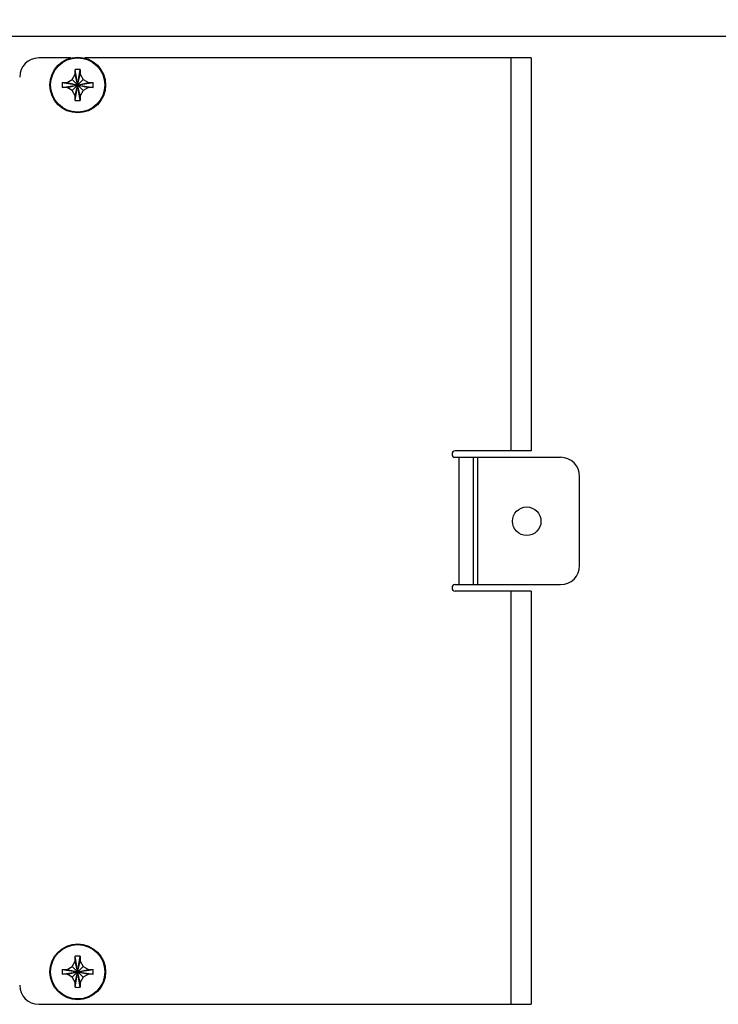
# Model space of a CAD drawing. Header units: inches. Extents: x 0.2 to 16.8, y 0.2 to 10.8.
# Tile 5 of 15: x 8.6 to 11.4, y 4.2 to 8.1. Entities that reach past the tile are written whole.
import ezdxf

# ---------------------------------------------------------------- set-up
doc = ezdxf.new("R2010")
doc.units = ezdxf.units.IN
doc.header["$LTSCALE"] = 0.935
doc.header["$MEASUREMENT"] = 0
doc.layers.get('0').update_dxf_attribs({"linetype": 'CONTINUOUS'})
doc.layers.add('DIMENSIONS', color=7, linetype='CONTINUOUS')
doc.styles.get("Standard").update_dxf_attribs({"font": 'txt', "width": 0.8})
doc.dimstyles.new('DIMSTYLE_1', dxfattribs={"dimtxt": 0.125, "dimasz": 0.18, "dimexe": 0.18, "dimexo": 0.0625, "dimgap": 0.09, "dimtad": 0, "dimtih": 1, "dimtoh": 1, "dimdec": 3, "dimzin": 4, "dimdsep": 46, "dimtxsty": 'STANDARD', "dimblk": '_FILLED', "dimblk1": '_FILLED', "dimblk2": '_FILLED', "dimcen": 0.09, "dimadec": 0, "dimazin": 0, "dimtp": 0.01, "dimtm": 0.01, "dimtfac": 1, "dimtdec": 3, "dimtofl": 0, "dimtmove": 0, "dimatfit": 3, "dimldrblk": '_FILLED', "dimfxl": 1, "dimtolj": 1, "dimtzin": 4, "dimarcsym": 0})

# ---------------------------------------------------------------- blocks, each defined once
blk = doc.blocks.new('_FILLED')
at = {"color": 0, "linetype": 'BYBLOCK'}
blk.add_solid([(0, 0), (-1, 0.174), (-1, -0.174)], dxfattribs=at)
blk = doc.blocks.new('*D0')
at = {"layer": 'DIMENSIONS', "color": 2, "linetype": 'CONTINUOUS'}
for p, q in [((8.1099, 7.8202), (8.1099, 8.9167)), ((13.8349, 7.6802), (13.8349, 8.9167)), ((8.1099, 8.7917), (10.1974, 8.7917)), ((13.8349, 8.7917), (11.7474, 8.7917))]:
    blk.add_line(p, q, dxfattribs=at)
at = {"layer": 'DIMENSIONS', "color": 2, "linetype": 'CONTINUOUS', "xscale": 0.18, "yscale": 0.18, "zscale": 0.18, "rotation": 180}
blk.add_blockref('_FILLED', (8.1099, 8.7917), dxfattribs=at)
at = {"layer": 'DIMENSIONS', "color": 2, "linetype": 'CONTINUOUS', "xscale": 0.18, "yscale": 0.18, "zscale": 0.18}
blk.add_blockref('_FILLED', (13.8349, 8.7917), dxfattribs=at)
at = {"layer": 'DIMENSIONS', "color": 2, "linetype": 'CONTINUOUS', "insert": (10.9724, 8.8542), "char_height": 0.125, "width": 1.425, "attachment_point": 2, "line_spacing_factor": 0.9}
blk.add_mtext('5.725{\\Ftxt.shx;\\W1.000000;\\H0.125000; }[145.42]', dxfattribs=at)
blk = doc.blocks.new('*D3')
at = {"layer": 'DIMENSIONS', "color": 2, "linetype": 'CONTINUOUS'}
for p, q in [((7.4629, 8.0417), (7.4629, 9.2931)), ((7.4629, 9.2931), (7.5804, 9.2931)), ((8.1224, 8.0417), (7.3379, 8.0417)), ((7.6774, 7.7977), (7.3379, 7.7977)), ((7.4629, 7.7977), (7.4629, 7.4377))]:
    blk.add_line(p, q, dxfattribs=at)
at = {"layer": 'DIMENSIONS', "color": 2, "linetype": 'CONTINUOUS', "xscale": 0.18, "yscale": 0.18, "zscale": 0.18}
for p, rotation in [((7.4629, 8.0417), 270), ((7.4629, 7.7977), 90)]:
    blk.add_blockref('_FILLED', p, dxfattribs=dict(at, rotation=rotation))
at = {"layer": 'DIMENSIONS', "color": 2, "linetype": 'CONTINUOUS', "insert": (7.6429, 9.3556), "char_height": 0.125, "width": 1.025, "attachment_point": 1, "line_spacing_factor": 0.9}
blk.add_mtext('.244{\\Ftxt.shx;\\W1.000000;\\H0.125000; }[6.2]', dxfattribs=at)

msp = doc.modelspace()

# ---------------------------------------------------------------- linework, layer by layer
at = {"color": 7, "linetype": 'CONTINUOUS'}
for p, q in [((12.8899, 8.0417), (8.1849, 8.0417)), ((8.8106, 7.9567), (8.6849, 7.9567)), ((10.6197, 7.9567), (8.8653, 7.9567)), ((10.5397, 7.9567), (10.5397, 6.4137)), ((10.6197, 7.9567), (10.6197, 6.4137)), ((8.8165, 7.8721), (8.8284, 7.8927)), ((8.8284, 7.911), (8.8285, 7.9116)), ((8.8284, 7.8927), (8.8284, 7.911)), ((8.8284, 7.8087), (8.8474, 7.8927)), ((8.8474, 7.8087), (8.8284, 7.8927)), ((8.8285, 7.7899), (8.8474, 7.9116)), ((8.8474, 7.7899), (8.8285, 7.9116)), ((8.8474, 7.9116), (8.8474, 7.911)), ((8.8474, 7.911), (8.8474, 7.8927)), ((8.8474, 7.8927), (8.8593, 7.8721)), ((8.7771, 7.8602), (8.8988, 7.8413)), ((8.7771, 7.8413), (8.8988, 7.8602)), ((8.7771, 7.8602), (8.7777, 7.8602)), ((8.7777, 7.8602), (8.7959, 7.8602)), ((8.7959, 7.8602), (8.8165, 7.8721)), ((8.7959, 7.8602), (8.8799, 7.8412)), ((8.7959, 7.8412), (8.8799, 7.8602)), ((8.8165, 7.8294), (8.8593, 7.8721)), ((8.8593, 7.8294), (8.8165, 7.8721)), ((8.8593, 7.8721), (8.8799, 7.8602)), ((8.8799, 7.8602), (8.8982, 7.8602)), ((8.8982, 7.8602), (8.8988, 7.8602)), ((8.7777, 7.8412), (8.7771, 7.8413)), ((8.7959, 7.8412), (8.7777, 7.8412)), ((8.8165, 7.8294), (8.7959, 7.8412)), ((8.8284, 7.8087), (8.8165, 7.8294)), ((8.8593, 7.8294), (8.8474, 7.8087)), ((8.8799, 7.8412), (8.8593, 7.8294)), ((8.8982, 7.8412), (8.8799, 7.8412)), ((8.8988, 7.8413), (8.8982, 7.8412)), ((8.8284, 7.7905), (8.8284, 7.8087)), ((8.8285, 7.7899), (8.8284, 7.7905)), ((8.8474, 7.8087), (8.8474, 7.7905)), ((8.8474, 7.7905), (8.8474, 7.7899)), ((10.6197, 6.4137), (10.3209, 6.4137)), ((10.3209, 6.3887), (10.7347, 6.3887)), ((10.3366, 5.8887), (10.3366, 6.3887)), ((10.3932, 5.8887), (10.3932, 6.3887)), ((10.4097, 5.8887), (10.4097, 6.3887)), ((10.8097, 5.9637), (10.8097, 6.3137)), ((10.3209, 5.8887), (10.7347, 5.8887)), ((10.6197, 5.8637), (10.3209, 5.8637)), ((10.5397, 5.8637), (10.5397, 4.2407)), ((10.6197, 5.8637), (10.6197, 4.2407)), ((8.8165, 4.3898), (8.8284, 4.4104)), ((8.8284, 4.4286), (8.8285, 4.4292)), ((8.8284, 4.4104), (8.8284, 4.4286)), ((8.8474, 4.3264), (8.8284, 4.4104)), ((8.8284, 4.3264), (8.8474, 4.4104)), ((8.8474, 4.3075), (8.8285, 4.4292)), ((8.8285, 4.3075), (8.8474, 4.4292)), ((8.8474, 4.4292), (8.8474, 4.4286)), ((8.8474, 4.4286), (8.8474, 4.4104)), ((8.8474, 4.4104), (8.8593, 4.3898)), ((8.7771, 4.3779), (8.8988, 4.3589)), ((8.7771, 4.3589), (8.8988, 4.3779)), ((8.7771, 4.3779), (8.7777, 4.3779)), ((8.7777, 4.3779), (8.7959, 4.3779)), ((8.7959, 4.3779), (8.8165, 4.3898)), ((8.7959, 4.3779), (8.8799, 4.3589)), ((8.7959, 4.3589), (8.8799, 4.3779)), ((8.8165, 4.3898), (8.8593, 4.347)), ((8.8165, 4.347), (8.8593, 4.3898)), ((8.8593, 4.3898), (8.8799, 4.3779)), ((8.8799, 4.3779), (8.8982, 4.3779)), ((8.8982, 4.3779), (8.8988, 4.3779)), ((8.7777, 4.3589), (8.7771, 4.3589)), ((8.7959, 4.3589), (8.7777, 4.3589)), ((8.8165, 4.347), (8.7959, 4.3589)), ((8.8284, 4.3264), (8.8165, 4.347)), ((8.8593, 4.347), (8.8474, 4.3264)), ((8.8799, 4.3589), (8.8593, 4.347)), ((8.8982, 4.3589), (8.8799, 4.3589)), ((8.8988, 4.3589), (8.8982, 4.3589)), ((8.8284, 4.3081), (8.8284, 4.3264)), ((8.8285, 4.3075), (8.8284, 4.3081)), ((8.8474, 4.3264), (8.8474, 4.3081)), ((8.8474, 4.3081), (8.8474, 4.3075)), ((8.6849, 4.2407), (10.6197, 4.2407))]:
    msp.add_line(p, q, dxfattribs=at)
for centre, radius in [((8.8379, 7.8507), 0.1095), ((8.8379, 7.8507), 0.1067), ((10.6019, 6.1377), 0.056), ((8.8379, 4.3684), 0.1095), ((8.8379, 4.3684), 0.1067)]:
    msp.add_circle(centre, radius, dxfattribs=at)
for centre, radius, start, end in [((8.6849, 7.8817), 0.075, 90, 180), ((8.8379, 7.608), 0.3037, 88.212, 91.788), ((9.0805, 7.8508), 0.3036, 178.2115, 180.0005), ((9.08, 7.8507), 0.3031, 179.998, 181.79), ((8.5959, 7.8508), 0.3031, 359.998, 1.79), ((8.5954, 7.8507), 0.3036, 358.2115, 0.0005), ((8.8379, 8.0935), 0.3037, 268.212, 271.788), ((10.3209, 6.4012), 0.0125, 90, 270), ((10.7347, 6.3137), 0.075, 0, 90), ((10.7347, 5.9637), 0.075, 270, 360), ((10.3209, 5.8762), 0.0125, 90, 270), ((8.8379, 4.1256), 0.3037, 88.212, 91.788), ((9.0805, 4.3684), 0.3036, 178.2115, 180.0005), ((8.5959, 4.3684), 0.3031, 359.998, 1.79), ((9.08, 4.3684), 0.3031, 179.998, 181.79), ((8.5954, 4.3684), 0.3036, 358.2115, 0.0005), ((8.6849, 4.3157), 0.075, 180, 270), ((8.8379, 4.6111), 0.3037, 268.212, 271.788)]:
    msp.add_arc(centre, radius, start, end, dxfattribs=at)

# ---------------------------------------------------------------- dimensions: what is measured, and where the dimension line sits
at = {"layer": 'DIMENSIONS', "color": 2, "linetype": 'CONTINUOUS'}
dim = msp.add_linear_dim(base=(7.4629, 7.7977), p1=(8.1224, 8.0417), p2=(7.6774, 7.7977), angle=270, dimstyle='DIMSTYLE_1', dxfattribs=at)
dim.commit()
dim.dimension.update_dxf_attribs({"geometry": '*D3', "text_midpoint": (8.1554, 9.2931), "dimtype": 160})
dim = msp.add_linear_dim(base=(13.8349, 8.7917), p1=(8.1099, 7.8202), p2=(13.8349, 7.6802), dimstyle='DIMSTYLE_1', dxfattribs=at)
dim.commit()
dim.dimension.update_dxf_attribs({"geometry": '*D0', "text_midpoint": (10.8224, 8.7917), "dimtype": 160})

doc.saveas('drawing.dxf')
